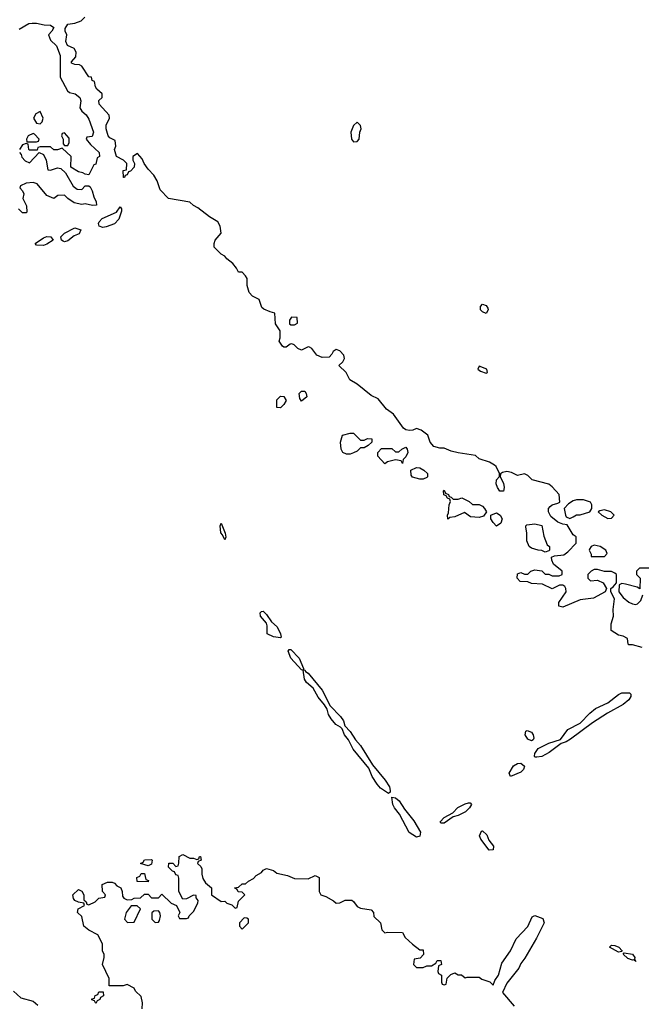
# Model space of a CAD drawing. Header units: inches. Extents: x 2668334 to 2765628, y 828034 to 955234.
# Tile 110 of 218: x 2701673 to 2705241, y 890602 to 896256. Entities that reach past the tile are written whole.
import ezdxf

# ---------------------------------------------------------------- set-up
doc = ezdxf.new("R2010")
doc.units = ezdxf.units.IN
doc.header["$MEASUREMENT"] = 0
doc.layers.add('C7809', color=7, linetype='Continuous')

msp = doc.modelspace()

# ---------------------------------------------------------------- linework, layer by layer
at = {"layer": 'C7809', "color": 4, "elevation": 16}
for points in [[(2701670, 896202), (2701726.2, 896233.8), (2701744.2, 896235.8), (2701770, 896237), (2701812.9, 896227.1), (2701850, 896224.7), (2701870, 896212), (2701858, 896190), (2701838.8, 896170), (2701850, 896138), (2701885.4, 896105.4), (2701904.7, 896050), (2701905.4, 895925.4), (2701947.3, 895847.3), (2701958.8, 895838.8), (2701992, 895830), (2702018, 895810), (2702024.7, 895790), (2702018, 895750), (2702030.7, 895730.7), (2702054.8, 895710), (2702070, 895684.7), (2702096, 895610), (2702090, 895586), (2702058, 895582), (2702054, 895570), (2702079.6, 895539.6), (2702130, 895494), (2702132, 895470), (2702118, 895462), (2702110, 895426), (2702098, 895422), (2702070, 895366), (2702050, 895368), (2702036.4, 895376.4), (2702010, 895382), (2701966, 895410), (2701968, 895470), (2701918, 895518), (2701891.1, 895508.9), (2701870, 895508.7), (2701850, 895526), (2701790, 895526), (2701778, 895522), (2701774, 895506), (2701730, 895506), (2701726, 895510), (2701722, 895542), (2701710, 895546), (2701690, 895538), (2701672, 895510)], [(2705246, 892650), (2705190, 892666), (2705170, 892666), (2705166, 892670), (2705162, 892702), (2705136.4, 892716.4), (2705110, 892722), (2705068.9, 892748.9), (2705067.3, 892787.3), (2705082, 892830), (2705079, 892870), (2705088, 892930), (2705066, 892970), (2705066, 892990), (2705080.4, 892999.6), (2705098, 893022), (2705098, 893070), (2705090, 893078), (2705070, 893088), (2705030, 893088), (2704990, 893098), (2704970, 893098), (2704954, 893090), (2704934, 893070), (2704934, 893050), (2704950, 893034), (2704990, 893038), (2705022, 893022), (2705042, 892990), (2705034, 892970), (2704966.4, 892933.6), (2704890, 892924), (2704790, 892882), (2704768.7, 892888.7), (2704768.4, 892908.4), (2704809, 892970), (2704808.7, 892990), (2704802, 893002), (2704790, 893008.7), (2704771.6, 893008.4), (2704730, 892988.7), (2704674.6, 893014.6), (2704610, 893018), (2704590, 893028), (2704546, 893030), (2704528, 893050), (2704530, 893074), (2704550, 893082), (2704570, 893072), (2704590, 893072), (2704608, 893090), (2704630, 893096), (2704670.8, 893090.8), (2704690, 893072), (2704710, 893072), (2704730, 893062), (2704770, 893062), (2704786, 893070), (2704786, 893090), (2704738, 893130), (2704728, 893152), (2704726, 893170), (2704742, 893178), (2704796.4, 893183.6), (2704820.4, 893199.6), (2704868, 893250), (2704867.3, 893287.3), (2704850, 893298), (2704815.3, 893355.3), (2704790, 893359), (2704762, 893370), (2704722.7, 893402.7), (2704709, 893430), (2704708.7, 893450), (2704718.6, 893461.4), (2704730, 893470.8), (2704761.2, 893478.8), (2704773.6, 893486.4), (2704769.2, 893530), (2704730, 893574), (2704710, 893589), (2704614.6, 893614.6), (2704590, 893638), (2704570, 893648), (2704530, 893639), (2704496.5, 893656.5), (2704470, 893662), (2704443.6, 893656.4), (2704432.7, 893647.3), (2704432, 893630), (2704450, 893594), (2704454.8, 893570), (2704450, 893548.7), (2704430, 893549), (2704415.3, 893570), (2704409, 893590), (2704410, 893614), (2704427.3, 893632.7), (2704428, 893650), (2704408, 893690), (2704398, 893698), (2704370, 893715.3), (2704310, 893734), (2704290, 893753.2), (2704189.1, 893769.1), (2704150, 893778), (2704110, 893795.3), (2704085.4, 893794.6), (2704050, 893805.2), (2704029.5, 893829.5), (2704015.3, 893870), (2703978, 893898), (2703950, 893908.7), (2703930, 893899), (2703910, 893897.2), (2703890, 893901.2), (2703875.3, 893910), (2703819, 893990), (2703778.6, 894018.6), (2703730, 894078), (2703690, 894098), (2703610, 894164), (2703568.7, 894188.7), (2703548, 894230), (2703506, 894270), (2703528.4, 894291.6), (2703538, 894310), (2703534, 894330), (2703510, 894355.3), (2703490, 894362), (2703472, 894350), (2703465.4, 894334.6), (2703450, 894318), (2703410, 894315.3), (2703378, 894330), (2703350, 894368), (2703336.4, 894376.4), (2703330, 894378), (2703290, 894358), (2703270, 894368), (2703248.9, 894388.9), (2703234.6, 894394.6), (2703226.4, 894393.6), (2703203.6, 894376.4), (2703190, 894375.3), (2703182, 894382), (2703162, 894410), (2703168, 894430), (2703168, 894470), (2703142, 894510), (2703138, 894570), (2703110, 894578), (2703074.6, 894594.6), (2703064, 894604), (2703048.4, 894648.4), (2703010, 894668.7), (2702989.5, 894689.5), (2702978, 894730), (2702978, 894770), (2702970, 894786), (2702950, 894806), (2702930, 894806), (2702918, 894830), (2702896.5, 894856.5), (2702862.7, 894882.7), (2702850, 894898), (2702828.9, 894908.9), (2702789.1, 894949.1), (2702788.7, 894970), (2702795.3, 894990), (2702828.9, 895031.1), (2702824, 895070), (2702810, 895095.3), (2702763.2, 895123.2), (2702695.5, 895175.5), (2702670, 895188.7), (2702650, 895208.7), (2702528, 895230), (2702479, 895279), (2702462, 895330), (2702443.1, 895363.1), (2702410, 895398), (2702388, 895430), (2702377.2, 895457.2), (2702350, 895488), (2702322, 895470), (2702322, 895450), (2702332, 895430), (2702331.3, 895410), (2702310, 895386), (2702298, 895382), (2702290, 895366), (2702278, 895362), (2702274, 895350), (2702268.7, 895350), (2702268, 895390), (2702286, 895394), (2702288, 895430), (2702268.9, 895448.9), (2702229, 895470), (2702218, 895510), (2702226, 895530), (2702222, 895562), (2702190, 895578), (2702182, 895590), (2702169.1, 895629.1), (2702169, 895650), (2702188, 895690), (2702187.3, 895707.3), (2702128.7, 895771.3), (2702128.4, 895791.6), (2702146, 895810), (2702146, 895830), (2702116.4, 895856.4), (2702108, 895870), (2702102, 895902), (2702090, 895906), (2702086, 895926), (2702070, 895928), (2702030, 895988.7), (2702016.4, 895996.4), (2701990, 895998), (2701970, 896006), (2701970, 896014), (2701996.4, 896043.6), (2701998, 896070), (2701986, 896090), (2701948, 896108), (2701938, 896130), (2701944, 896170), (2701934, 896190), (2701934.6, 896205.4), (2701948.7, 896230), (2701990, 896236), (2702026, 896250), (2702048, 896270)], [(2701672.7, 895492.7), (2701682, 895482), (2701686.4, 895466.4), (2701705.4, 895445.4), (2701730, 895434), (2701786, 895494), (2701810, 895482), (2701826, 895450), (2701834, 895394), (2701850, 895392), (2701890, 895404.7), (2701910, 895402), (2701936, 895376), (2701980.7, 895300.7), (2702003.5, 895283.5), (2702030, 895281), (2702050, 895302), (2702070, 895302), (2702076.9, 895296.9), (2702090, 895274), (2702098, 895238), (2702112, 895210), (2702114, 895190), (2702091.6, 895188.4), (2702050, 895199), (2702030, 895195.3), (2701985.2, 895205.2), (2701948.9, 895228.9), (2701930, 895248), (2701892.7, 895247.3), (2701868.9, 895228.9), (2701830, 895246), (2701774, 895314), (2701750, 895322), (2701710, 895318), (2701678, 895302), (2701674, 895290), (2701690, 895274), (2701696.9, 895256.9), (2701692, 895230), (2701712.7, 895187.3), (2701714, 895150), (2701710, 895146), (2701690, 895146), (2701666, 895170)], [(2705330, 893106), (2705230, 893106), (2705214, 893090), (2705214, 893070), (2705234, 893050), (2705232, 892988), (2705218, 892998), (2705150, 893015.3), (2705130, 893018), (2705114, 893010), (2705112, 892970), (2705138, 892938), (2705170, 892912), (2705190, 892902), (2705210, 892898), (2705219, 892901), (2705239, 892921), (2705250, 892954)], [(2702376.4, 890576.4), (2702379, 890610), (2702370, 890646), (2702338, 890678), (2702330, 890695.3), (2702290, 890715.3), (2702267.3, 890707.3), (2702187.3, 890707.3), (2702186, 890750), (2702148, 890830), (2702158, 890870), (2702158, 890890), (2702148, 890908), (2702149, 890950), (2702121.2, 891001.2), (2702070, 891028.7), (2702042, 891050), (2702030, 891106), (2702006, 891130), (2702008.9, 891151.1), (2702046, 891170), (2702042, 891182), (2702010, 891188), (2701990, 891198), (2701982, 891210), (2701979, 891230), (2702010, 891262), (2702030, 891252), (2702041, 891230), (2702042, 891202), (2702054, 891190), (2702058, 891178), (2702070, 891174), (2702106, 891190), (2702128.4, 891211.6), (2702162, 891218), (2702166, 891230), (2702148, 891250), (2702146, 891290), (2702176.4, 891303.6), (2702203.6, 891303.6), (2702216.9, 891296.9), (2702230, 891282), (2702254, 891270), (2702262, 891250), (2702263.6, 891223.6), (2702271.6, 891211.6), (2702290, 891202), (2702316.4, 891203.6), (2702330, 891212), (2702367.3, 891212.7), (2702390, 891234), (2702410, 891234), (2702430, 891214), (2702470, 891214), (2702490, 891234), (2702542, 891182), (2702574, 891170), (2702592, 891130), (2702582, 891110), (2702590, 891094), (2702630, 891094), (2702642, 891098), (2702646, 891110), (2702670, 891134), (2702696.4, 891183.6), (2702698, 891198), (2702686, 891214), (2702686, 891226), (2702670, 891228), (2702631.6, 891208.4), (2702610, 891206), (2702586, 891250), (2702587.3, 891327.3), (2702582, 891342), (2702570, 891346), (2702562, 891362), (2702550, 891366), (2702528, 891390), (2702530, 891412), (2702551.6, 891411.6), (2702570, 891394), (2702582, 891398), (2702587.3, 891412.7), (2702588, 891450), (2702610, 891462), (2702650, 891442), (2702670, 891442), (2702690, 891434), (2702702, 891438), (2702706, 891450), (2702711.1, 891451.1), (2702714, 891430), (2702698, 891422), (2702694, 891410), (2702712.7, 891392.7), (2702719.6, 891379.6), (2702718, 891350), (2702723.6, 891323.6), (2702739.6, 891299.6), (2702774, 891270), (2702774, 891230), (2702830, 891192), (2702850, 891194), (2702862, 891182), (2702890, 891174), (2702910, 891154), (2702922, 891158), (2702930, 891194), (2702966, 891230), (2702950, 891246), (2702927.3, 891247.3), (2702922, 891262), (2702906, 891270), (2702930, 891274), (2702950, 891294), (2702970, 891294), (2702986, 891310), (2703015.3, 891324.7), (2703030, 891342), (2703060.4, 891359.6), (2703070, 891372), (2703090, 891382), (2703130, 891370.8), (2703150, 891356), (2703210, 891341), (2703250, 891324.7), (2703330, 891322), (2703370, 891342), (2703391.3, 891330), (2703391.3, 891250), (2703402, 891230), (2703430, 891221), (2703475.3, 891195.3), (2703490, 891182), (2703510, 891184.7), (2703540.9, 891199.1), (2703579.1, 891199.1), (2703590, 891192), (2703610, 891162.8), (2703630, 891154.8), (2703690, 891144.7), (2703704.7, 891130), (2703706.4, 891106.4), (2703744.7, 891070), (2703752, 891030), (2703770, 891012), (2703784, 891016), (2703870, 891014), (2703885.4, 890985.4), (2703927.1, 890947.1), (2703970, 890914), (2703990, 890914), (2703991.6, 890888.4), (2703972.7, 890867.3), (2703938, 890862), (2703934, 890830), (2703950, 890814), (2703990, 890814), (2704010, 890822), (2704036.4, 890823.6), (2704062, 890838), (2704070, 890854), (2704090, 890854), (2704094, 890830), (2704078, 890822), (2704074, 890790), (2704078, 890778), (2704094, 890770), (2704094, 890730), (2704098, 890718), (2704110, 890714), (2704122, 890718), (2704127.3, 890752.7), (2704147.3, 890772.7), (2704170, 890782), (2704190, 890772), (2704210, 890772), (2704230, 890754), (2704242, 890758), (2704310, 890758), (2704326, 890746), (2704370.9, 890730.9), (2704390, 890712), (2704400.7, 890739.3), (2704422, 890770), (2704441.4, 890838.5), (2704491.1, 890910), (2704522.3, 890977.7), (2704590.7, 891049.3), (2704615.4, 891104.6), (2704630, 891111.8), (2704675.4, 891095.4), (2704684, 891070), (2704639, 890981), (2704573, 890867), (2704550, 890837.2), (2704539.1, 890810), (2704470, 890724), (2704444.7, 890670), (2704511.6, 890591.6)], [(2701637.1, 890677.1), (2701679.8, 890639.8), (2701750, 890620.7), (2701778, 890598)]]:
    msp.add_lwpolyline(points, dxfattribs=at)
at = {"layer": 'C7809', "color": 4}
for points, elevation in [([(2701790, 895728), (2701765.4, 895714.6), (2701752, 895690), (2701770, 895662), (2701790, 895658), (2701802, 895670), (2701808.7, 895690)], 16), ([(2703610, 895668), (2703590, 895648.7), (2703574, 895610), (2703577.3, 895570), (2703590, 895554.8), (2703610, 895556), (2703621.2, 895570), (2703625.2, 895610), (2703633.2, 895630), (2703628.9, 895648.9)], 16), ([(2701750, 895602), (2701722, 895590), (2701712, 895570), (2701714, 895554), (2701770, 895554), (2701782, 895558), (2701786, 895570), (2701759, 895599)], 16), ([(2701930, 895606), (2701918, 895602), (2701914, 895590), (2701922, 895570), (2701923.6, 895543.6), (2701930, 895534), (2701950, 895534), (2701958, 895550), (2701956.4, 895576.4)], 16), ([(2702150, 895062.9), (2702129.6, 895069.6), (2702126.3, 895086.3), (2702130, 895096), (2702145.8, 895114.2), (2702228.7, 895150), (2702250, 895182), (2702258, 895170), (2702256.9, 895156.9), (2702242, 895110), (2702216.7, 895083.3), (2702170, 895065.6)], 16), ([(2701930, 894980.9), (2701923.3, 894983.3), (2701914, 894990), (2701909, 895010), (2701930, 895030.5), (2701990, 895060.7), (2702024.7, 895050), (2702014.6, 895025.4), (2701985.8, 895014.2), (2701950, 894986)], 16), ([(2701810, 894958.4), (2701770, 894961.2), (2701761.2, 894970), (2701810, 895004), (2701830, 895010.4), (2701851.3, 895010), (2701866, 894990), (2701830, 894967)], 16), ([(2704350, 894568), (2704330, 894578), (2704318, 894590), (2704318, 894610), (2704330, 894622), (2704350, 894614), (2704359.6, 894599.6), (2704362, 894590)], 12), ([(2703232.7, 894547.3), (2703222, 894530), (2703222, 894510), (2703230, 894504.7), (2703250, 894504.7), (2703267.3, 894512.7), (2703266, 894546)], 16), ([(2704310, 894266), (2704302, 894250), (2704318, 894238), (2704350, 894226), (2704358, 894230), (2704355.3, 894250)], 16), ([(2703170, 894028), (2703149.3, 894029.3), (2703150, 894074), (2703170, 894094), (2703190, 894092), (2703202, 894070), (2703190, 894046)], 16), ([(2703290, 894066), (2703280.4, 894080.4), (2703278, 894110), (2703290, 894122), (2703310, 894122), (2703318, 894110), (2703322, 894090)], 16), ([(2703630, 893842), (2703650, 893842), (2703670, 893851.3), (2703694, 893850), (2703694, 893830), (2703674, 893810), (2703650, 893798), (2703630, 893798), (2703610, 893778), (2703590, 893768.7), (2703570, 893762), (2703550, 893762), (2703528, 893770), (2703518, 893790), (2703515.3, 893830), (2703526, 893870), (2703570, 893882), (2703590, 893882)], 16), ([(2703870, 893708), (2703862, 893722), (2703830, 893728), (2703783.6, 893716.4), (2703770, 893706), (2703728, 893750), (2703728.4, 893771.6), (2703750, 893794), (2703810, 893794), (2703830, 893774), (2703850, 893774), (2703866, 893790), (2703890, 893802), (2703898, 893790), (2703902, 893770), (2703890, 893746), (2703874, 893730)], 16), ([(2703970, 893618), (2703928.4, 893628.4), (2703920.4, 893640.4), (2703918, 893670), (2703950, 893684.7), (2703970, 893682), (2703992, 893670), (2704014, 893650), (2704014, 893630), (2704010, 893628), (2703990, 893618)], 16), ([(2704162, 893502), (2704190, 893502), (2704211.1, 893511.1), (2704254, 893490), (2704272.7, 893472.7), (2704310, 893472), (2704330, 893462), (2704342, 893450), (2704352, 893430), (2704335.3, 893404.7), (2704310, 893398), (2704260.4, 893400.4), (2704226, 893426), (2704170, 893402), (2704142, 893398), (2704130, 893388.7), (2704128, 893410), (2704135.3, 893424.7), (2704138, 893470), (2704146, 893490), (2704142, 893502), (2704128, 893508), (2704122, 893522), (2704107.3, 893527.3), (2704106, 893550), (2704110, 893554), (2704118, 893538), (2704134, 893530), (2704138, 893518), (2704150, 893514)], 16), ([(2704910, 893499), (2704870, 893499), (2704850, 893494), (2704823.5, 893476.5), (2704798, 893450), (2704806, 893410), (2704810, 893402), (2704830, 893392), (2704850, 893402), (2704870, 893412), (2704890, 893412), (2704946, 893430), (2704958, 893450), (2704958, 893470), (2704950, 893486)], 16), ([(2704410, 893348), (2704390, 893368), (2704378, 893390), (2704378, 893410), (2704410, 893424.7), (2704431.1, 893411.1), (2704442, 893390), (2704435.3, 893364.7)], 16), ([(2705030, 893442), (2705003.6, 893436.4), (2704994, 893430), (2705014, 893410), (2705050, 893392), (2705070, 893394), (2705086, 893410), (2705066, 893430)], 16), ([(2702850, 893269), (2702838, 893298), (2702828.2, 893310), (2702823.7, 893350), (2702830, 893364.7), (2702852.4, 893307.6), (2702855.8, 893284.2)], 16), ([(2704690, 893198), (2704670, 893208.7), (2704650, 893209), (2704610, 893222), (2704598, 893230), (2704584, 893264), (2704584, 893310), (2704578, 893342), (2704578, 893350), (2704584, 893356), (2704630, 893361), (2704671.1, 893351.1), (2704681, 893290), (2704701, 893241), (2704714, 893230), (2704714, 893210), (2704710, 893206)], 16), ([(2704970, 893238), (2704954, 893230), (2704943.6, 893216.4), (2704942, 893210), (2704954, 893186), (2704954, 893174), (2705030, 893174), (2705046, 893190), (2705038, 893210), (2705006, 893230)], 16), ([(2703170, 892706.6), (2703130, 892711.3), (2703094.5, 892730), (2703094.5, 892774.5), (2703089.7, 892790), (2703055.6, 892830), (2703053.2, 892850), (2703062, 892858), (2703070, 892859.3), (2703090, 892840.4), (2703118.9, 892798.9), (2703150.2, 892770.2), (2703170.5, 892729.5), (2703174, 892710), (2703173, 892707)], 16), ([(2703299.8, 892520.2), (2703290, 892522), (2703229.7, 892590), (2703214, 892630), (2703220.9, 892639.1), (2703230, 892639.1), (2703276.9, 892590), (2703302.8, 892530)], 16), ([(2703790, 891812.7), (2703743.6, 891843.6), (2703725.7, 891865.7), (2703696.9, 891910), (2703677.4, 891957.4), (2703588, 892068), (2703561.3, 892121.3), (2703536.9, 892150), (2703523.8, 892183.8), (2703514.3, 892194.3), (2703488, 892208), (2703460.5, 892240.5), (2703446.6, 892266.6), (2703437.7, 892297.7), (2703422.5, 892322.5), (2703386.4, 892366.4), (2703357.2, 892417.2), (2703318.7, 892450), (2703308.9, 892468.9), (2703300.2, 892519.8), (2703310, 892522.8), (2703313.9, 892513.9), (2703330, 892503.1), (2703410, 892406), (2703455.8, 892315.8), (2703515.6, 892255.6), (2703531.5, 892230), (2703540.2, 892200.2), (2703570, 892168), (2703600.2, 892120.2), (2703630, 892088.4), (2703697.4, 891977.4), (2703770.3, 891890), (2703795.6, 891850), (2703800.4, 891830), (2703799, 891821)], 16), ([(2704640.9, 892020.9), (2704630, 892022), (2704627.3, 892027.3), (2704630, 892042), (2704648.7, 892071.3), (2704710, 892102.4), (2704777.5, 892122.5), (2704819.3, 892180.7), (2704890, 892216.4), (2704946.1, 892273.9), (2704979.1, 892300.9), (2705050, 892333.4), (2705110, 892380.8), (2705130, 892390.3), (2705174, 892390), (2705182, 892382), (2705181.6, 892370), (2705170.3, 892350), (2705137.2, 892322.8), (2705046.9, 892273.1), (2704961.2, 892218.8), (2704835.2, 892124.8), (2704810, 892108.5), (2704781.2, 892098.8), (2704712.4, 892047.6), (2704670, 892025.4)], 16), ([(2704610, 892115.3), (2704590, 892124), (2704574, 892150), (2704578, 892170), (2704586, 892174), (2704610, 892164.7), (2704621, 892150), (2704624.7, 892130), (2704619.8, 892120.2)], 16), ([(2704490, 891909.7), (2704483.6, 891930), (2704508.3, 891971.7), (2704530, 891985.3), (2704550, 891986.7), (2704570.4, 891970.4), (2704564.6, 891950), (2704550, 891935.4)], 16), ([(2703950, 891562), (2703908.5, 891588.5), (2703853.1, 891693.1), (2703825.4, 891730), (2703815.8, 891750), (2703810, 891792), (2703830, 891787.7), (2703851, 891771), (2703882.3, 891722.3), (2703935.6, 891655.6), (2703974, 891590), (2703970, 891567)], 16), ([(2704090, 891642), (2704086, 891650), (2704110, 891674.9), (2704159.1, 891700.9), (2704188.7, 891731.3), (2704230, 891753.7), (2704250, 891759.3), (2704258.8, 891758.8), (2704266.8, 891750), (2704254.4, 891730), (2704232.2, 891707.8), (2704190, 891686.3), (2704162, 891678), (2704110, 891642.9)], 16), ([(2704367.2, 891487.2), (2704319.6, 891550), (2704312, 891570), (2704323.2, 891596.8), (2704330, 891597.3), (2704355.5, 891575.5), (2704365.3, 891545.3), (2704392, 891510), (2704390, 891489.2)], 16), ([(2702410, 891398), (2702366, 891410), (2702382, 891418), (2702390, 891432), (2702430, 891434), (2702434, 891430), (2702430, 891406)], 16), ([(2702410, 891306), (2702348, 891308), (2702346, 891330), (2702362, 891338), (2702370, 891354), (2702390, 891354), (2702398, 891318), (2702412, 891312)], 16), ([(2702347.3, 891167.3), (2702312.7, 891167.3), (2702284.7, 891130), (2702274, 891090), (2702292.7, 891072.7), (2702330, 891074), (2702366, 891150)], 16), ([(2702470, 891138), (2702443.6, 891136.4), (2702432.7, 891127.3), (2702432, 891090), (2702450, 891072), (2702470, 891074), (2702476.4, 891083.6), (2702482, 891110), (2702478, 891130)], 16), ([(2702962, 891098), (2702934, 891070), (2702934, 891050), (2702950, 891034), (2702986, 891070), (2702986, 891090), (2702976.4, 891096.4)], 16), ([(2705110, 890901.2), (2705058, 890930), (2705070, 890942), (2705090, 890938.8), (2705111.3, 890930), (2705131.3, 890910), (2705130, 890906)], 16), ([(2705210, 890848.7), (2705198, 890858), (2705190, 890855.3), (2705164.1, 890864.1), (2705138, 890890), (2705143.1, 890896.9), (2705190, 890890.6), (2705204.7, 890870), (2705202, 890862)], 16), ([(2702110, 890606), (2702102, 890622), (2702087.3, 890627.3), (2702087.3, 890632.7), (2702102, 890638), (2702107.3, 890652.7), (2702122, 890658), (2702127.3, 890672.7), (2702152.7, 890672.7), (2702154, 890650), (2702138, 890642), (2702134, 890630), (2702118, 890622)], 16)]:
    msp.add_lwpolyline(points, close=True, dxfattribs=dict(at, elevation=elevation))

doc.saveas('drawing.dxf')
